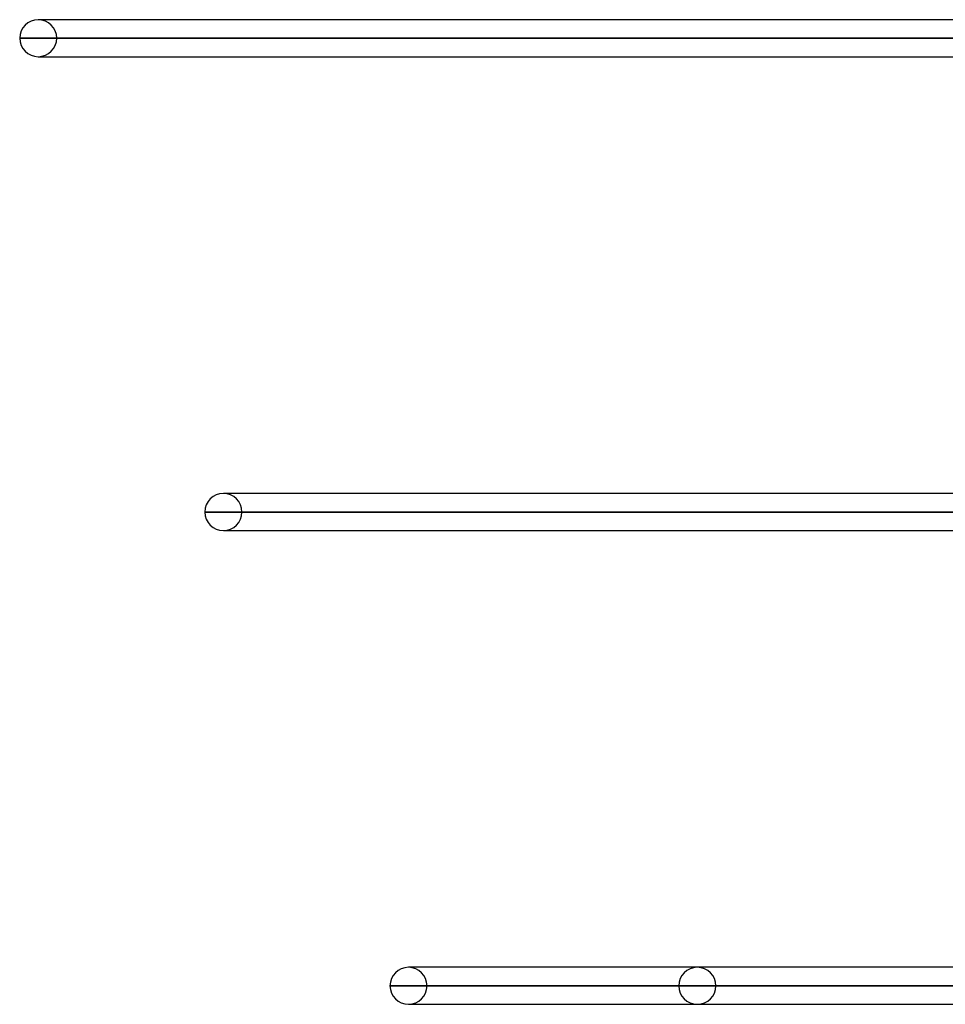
# Model space of a CAD drawing. Header units: millimetres. Extents: x -156 to 156, y -132 to 52.
# Tile 2 of 79: x -110 to -86, y -64 to -37. Entities that reach past the tile are written whole.
import ezdxf

# ---------------------------------------------------------------- set-up
doc = ezdxf.new("R2010")
doc.units = ezdxf.units.MM
doc.layers.add('MAIN-1', color=7, linetype='Continuous')

msp = doc.modelspace()

# ---------------------------------------------------------------- linework, layer by layer
at = {"layer": 'MAIN-1'}
for p, q in [((-109.876, -37.15), (-110, -37.15)), ((-80.123, -37.15), (-110, -37.15)), ((-79.873, -37.15), (-109.876, -37.15)), ((-110.5, -37.65), (-80.123, -37.65)), ((-80.117, -37.65), (-110.5, -37.65)), ((-79.389, -37.65), (-109.5, -37.65)), ((-109.5, -37.65), (-79.389, -37.65)), ((-110, -38.15), (-80.013, -38.15)), ((-110, -38.15), (-109.876, -38.15)), ((-109.876, -38.15), (-79.865, -38.15)), ((-104.882, -49.95), (-105, -49.95)), ((-76.753, -49.95), (-105, -49.95)), ((-76.314, -49.95), (-104.882, -49.95)), ((-105.5, -50.45), (-76.615, -50.45)), ((-76.598, -50.45), (-105.5, -50.45)), ((-75.852, -50.45), (-104.5, -50.45)), ((-104.5, -50.45), (-75.852, -50.45)), ((-105, -50.95), (-76.477, -50.95)), ((-105, -50.95), (-104.882, -50.95)), ((-104.882, -50.95), (-76.328, -50.95)), ((-99.888, -62.75), (-100, -62.75)), ((-73.218, -62.75), (-100, -62.75)), ((-72.777, -62.75), (-99.888, -62.75)), ((-67.151, -62.75), (-92.2, -62.75)), ((-72.777, -62.75), (-92.2, -62.75)), ((-100.5, -63.25), (-73.08, -63.25)), ((-73.062, -63.25), (-100.5, -63.25)), ((-72.446, -63.25), (-99.5, -63.25)), ((-99.5, -63.25), (-72.446, -63.25)), ((-92.7, -63.25), (-67.636, -63.25)), ((-67.636, -63.25), (-92.7, -63.25)), ((-66.928, -63.25), (-91.7, -63.25)), ((-91.7, -63.25), (-66.928, -63.25)), ((-100, -63.75), (-72.861, -63.75)), ((-100, -63.75), (-99.888, -63.75)), ((-99.888, -63.75), (-72.669, -63.75)), ((-92.2, -63.75), (-72.669, -63.75)), ((-92.2, -63.75), (-67.151, -63.75))]:
    msp.add_line(p, q, dxfattribs=at)
for centre, start, end in [((-110, -37.65), 90, 180), ((-110, -37.65), 0, 90), ((-110, -37.65), 180, 270), ((-110, -37.65), 270, 0), ((-105, -50.45), 90, 180), ((-105, -50.45), 0, 90), ((-105, -50.45), 180, 270), ((-105, -50.45), 270, 0), ((-100, -63.25), 90, 180), ((-100, -63.25), 0, 90), ((-92.2, -63.25), 0, 180), ((-100, -63.25), 180, 270), ((-100, -63.25), 270, 0), ((-92.2, -63.25), 180, 0)]:
    msp.add_arc(centre, 0.5, start, end, dxfattribs=at)

doc.saveas('drawing.dxf')
